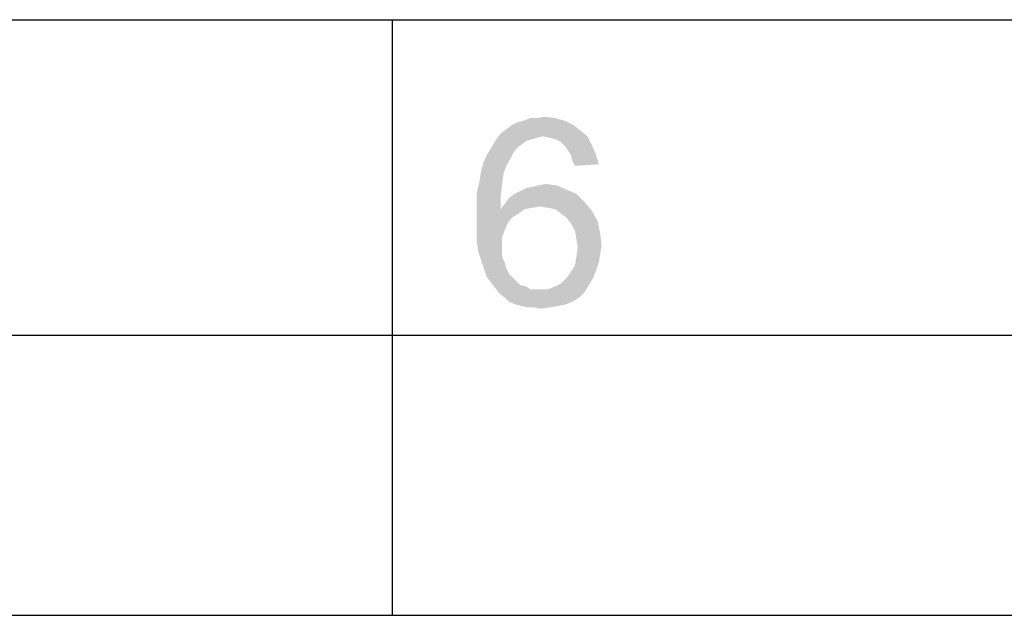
# Model space of a CAD drawing. Header units: millimetres. Extents: x 0 to 594, y 1 to 420.
# Tile 118 of 214: x 403 to 419, y 1 to 10. Entities that reach past the tile are written whole.
import ezdxf

# ---------------------------------------------------------------- set-up
doc = ezdxf.new("R2010")
doc.units = ezdxf.units.MM
doc.header["$LTSCALE"] = 32.67
doc.layers.add('61765N-2-A-2_DXF_FORMAT', color=7, linetype='CONTINUOUS')

msp = doc.modelspace()

# ---------------------------------------------------------------- linework, layer by layer
at = {"layer": '61765N-2-A-2_DXF_FORMAT', "color": 7, "linetype": 'Continuous'}
msp.add_line((25, 10), (584, 10), dxfattribs=at)
at = {"layer": '61765N-2-A-2_DXF_FORMAT', "color": 2, "linetype": 'Continuous'}
for p, q in [((409, 10), (409, 0.5605)), ((20, 5), (589, 5)), ((0, 0.5605), (594, 0.5605))]:
    msp.add_line(p, q, dxfattribs=at)
for points in [[(411.298, 8.4403), (411.5869, 8.4403), (411.0758, 8.3959)], [(411.298, 8.4403), (411.0758, 8.3959), (411.1869, 8.4403)], [(411.0758, 8.3959), (411.5869, 8.4403), (411.7425, 8.3959)], [(411.298, 8.4403), (411.4092, 8.4626), (411.5869, 8.4403)], [(411.8758, 8.3292), (410.8092, 8.2626), (410.898, 8.3292)], [(410.8092, 8.2626), (411.8758, 8.3292), (411.9869, 8.2403)], [(410.898, 8.3292), (410.9869, 8.3737), (411.7425, 8.3959)], [(410.898, 8.3292), (411.7425, 8.3959), (411.8758, 8.3292)], [(411.7425, 8.3959), (410.9869, 8.3737), (411.0758, 8.3959)], [(411.3869, 8.1515), (410.6536, 8.107), (410.7203, 8.1959)], [(411.3869, 8.1515), (411.298, 8.1292), (410.6536, 8.107)], [(410.6536, 8.107), (411.298, 8.1292), (411.2314, 8.107)], [(411.9869, 8.2403), (410.7203, 8.1959), (410.8092, 8.2626)], [(411.3869, 8.1515), (410.7203, 8.1959), (411.9869, 8.2403)], [(411.3869, 8.1515), (411.9869, 8.2403), (412.098, 8.1515)], [(412.098, 8.1515), (411.498, 8.1292), (411.3869, 8.1515)], [(411.5869, 8.107), (411.498, 8.1292), (412.098, 8.1515)], [(411.6758, 8.0626), (411.5869, 8.107), (412.098, 8.1515)], [(411.6758, 8.0626), (412.098, 8.1515), (412.1647, 8.0181)], [(410.9869, 7.9737), (410.5203, 7.8848), (410.5869, 7.9959)], [(410.5203, 7.8848), (410.9869, 7.9737), (410.9203, 7.8848)], [(411.2314, 8.107), (411.1425, 8.0848), (410.5869, 7.9959)], [(411.2314, 8.107), (410.5869, 7.9959), (410.6536, 8.107)], [(411.1425, 8.0848), (411.0758, 8.0403), (410.5869, 7.9959)], [(410.5869, 7.9959), (411.0758, 8.0403), (410.9869, 7.9737)], [(412.1647, 8.0181), (411.7425, 7.9959), (411.6758, 8.0626)], [(411.7869, 7.9292), (411.7425, 7.9959), (412.1647, 8.0181)], [(411.8314, 7.8626), (411.7869, 7.9292), (412.1647, 8.0181)], [(411.8314, 7.8626), (412.1647, 8.0181), (412.2314, 7.8626)], [(410.9203, 7.8848), (410.8758, 7.7959), (410.4536, 7.7515)], [(410.9203, 7.8848), (410.4536, 7.7515), (410.5203, 7.8848)], [(412.2314, 7.8626), (411.8536, 7.7737), (411.8314, 7.8626)], [(411.8536, 7.7737), (412.2314, 7.8626), (412.2758, 7.707)], [(410.8092, 7.6848), (410.4092, 7.5959), (410.4536, 7.7515)], [(410.4092, 7.5959), (410.8092, 7.6848), (410.7647, 7.5515)], [(410.4536, 7.7515), (410.8758, 7.7959), (410.8092, 7.6848)], [(412.2758, 7.707), (411.898, 7.6848), (411.8536, 7.7737)], [(410.7647, 7.5515), (410.3869, 7.4403), (410.4092, 7.5959)], [(410.3869, 7.4403), (410.7647, 7.5515), (410.7425, 7.3737)], [(410.7425, 7.3737), (410.3425, 7.2626), (410.3869, 7.4403)], [(410.3425, 7.2626), (410.7425, 7.3737), (410.7203, 7.1959)], [(411.1203, 7.3292), (411.2314, 7.3515), (411.6092, 7.3737)], [(411.1203, 7.3292), (411.6092, 7.3737), (411.7647, 7.307)], [(411.6092, 7.3737), (411.2314, 7.3515), (411.3203, 7.3737)], [(411.3203, 7.3737), (411.4314, 7.3959), (411.6092, 7.3737)], [(410.7203, 7.1959), (410.3425, 7.0626), (410.3425, 7.2626)], [(410.3425, 7.0626), (410.7203, 7.1959), (410.7203, 6.9959)], [(411.9203, 7.2403), (410.8536, 7.1737), (410.9425, 7.2403)], [(410.8536, 7.1737), (411.9203, 7.2403), (412.0536, 7.107)], [(410.9425, 7.2403), (411.0314, 7.2848), (411.7647, 7.307)], [(410.9425, 7.2403), (411.7647, 7.307), (411.9203, 7.2403)], [(411.7647, 7.307), (411.0314, 7.2848), (411.1203, 7.3292)], [(410.7203, 6.9959), (410.3425, 6.8626), (410.3425, 7.0626)], [(411.3425, 7.0403), (410.7203, 6.9959), (410.7869, 7.0848)], [(411.3425, 7.0403), (411.2092, 7.0181), (410.7203, 6.9959)], [(412.0536, 7.107), (410.7869, 7.0848), (410.8536, 7.1737)], [(411.3425, 7.0403), (410.7869, 7.0848), (412.0536, 7.107)], [(411.4758, 7.0181), (411.3425, 7.0403), (412.0536, 7.107)], [(411.5869, 6.9959), (411.4758, 7.0181), (412.0536, 7.107)], [(411.5869, 6.9959), (412.0536, 7.107), (412.1647, 6.9737)], [(411.098, 6.9959), (411.0092, 6.9292), (410.3425, 6.8626)], [(410.7203, 6.9959), (411.098, 6.9959), (410.3425, 6.8626)], [(410.3425, 6.8626), (411.0092, 6.9292), (410.898, 6.8626)], [(410.7203, 6.9959), (411.2092, 7.0181), (411.098, 6.9959)], [(412.1647, 6.9737), (411.6758, 6.9292), (411.5869, 6.9959)], [(411.7647, 6.8626), (411.6758, 6.9292), (412.1647, 6.9737)], [(411.7647, 6.8626), (412.1647, 6.9737), (412.2536, 6.8181)], [(410.898, 6.8626), (410.8314, 6.7737), (410.3425, 6.6626)], [(410.898, 6.8626), (410.3425, 6.6626), (410.3425, 6.8626)], [(410.3425, 6.6626), (410.8314, 6.7737), (410.7869, 6.6626)], [(412.2536, 6.8181), (411.8314, 6.7737), (411.7647, 6.8626)], [(411.898, 6.6626), (411.8314, 6.7737), (412.2536, 6.8181)], [(411.898, 6.6626), (412.2536, 6.8181), (412.298, 6.6181)], [(410.7869, 6.6626), (410.7425, 6.5515), (410.3425, 6.4848)], [(410.7869, 6.6626), (410.3425, 6.4848), (410.3425, 6.6626)], [(412.298, 6.6181), (411.9203, 6.5292), (411.898, 6.6626)], [(411.9203, 6.5292), (412.298, 6.6181), (412.3203, 6.4181)], [(410.3425, 6.4848), (410.7425, 6.5515), (410.7425, 6.4181)], [(410.7425, 6.4181), (410.3647, 6.3292), (410.3425, 6.4848)], [(410.3647, 6.3292), (410.7425, 6.4181), (410.7425, 6.3292)], [(412.3203, 6.4181), (411.9425, 6.3959), (411.9203, 6.5292)], [(411.9425, 6.3959), (412.3203, 6.4181), (412.298, 6.2848)], [(410.7425, 6.3292), (410.4092, 6.1959), (410.3647, 6.3292)], [(410.7425, 6.3292), (410.7425, 6.2403), (410.4092, 6.1959)], [(412.298, 6.2848), (411.9203, 6.2403), (411.9425, 6.3959)], [(411.9203, 6.2403), (412.298, 6.2848), (412.2758, 6.1515)], [(410.4092, 6.1959), (410.7425, 6.2403), (410.7869, 6.1515)], [(410.7869, 6.1515), (410.4536, 6.0626), (410.4092, 6.1959)], [(410.4536, 6.0626), (410.7869, 6.1515), (410.8092, 6.0626)], [(412.2314, 6.0181), (411.8314, 5.9959), (411.898, 6.107)], [(412.2758, 6.1515), (411.898, 6.107), (411.9203, 6.2403)], [(411.898, 6.107), (412.2758, 6.1515), (412.2314, 6.0181)], [(410.8092, 6.0626), (410.498, 5.9292), (410.4536, 6.0626)], [(410.8092, 6.0626), (410.8536, 5.9737), (410.498, 5.9292)], [(410.498, 5.9292), (410.8536, 5.9737), (410.9203, 5.907)], [(410.9203, 5.907), (410.5647, 5.8403), (410.498, 5.9292)], [(411.7647, 5.907), (411.8314, 5.9959), (412.2314, 6.0181)], [(411.7647, 5.907), (412.2314, 6.0181), (412.1869, 5.907)], [(410.9203, 5.907), (410.9647, 5.8626), (410.5647, 5.8403)], [(410.5647, 5.8403), (410.9647, 5.8626), (411.0314, 5.7959)], [(411.0314, 5.7959), (410.6314, 5.7515), (410.5647, 5.8403)], [(411.0314, 5.7959), (411.1203, 5.7737), (410.6314, 5.7515)], [(410.6314, 5.7515), (411.1203, 5.7737), (411.1869, 5.7292)], [(411.4758, 5.7292), (411.5869, 5.7737), (412.1203, 5.7959)], [(411.4758, 5.7292), (412.1203, 5.7959), (412.0536, 5.6848)], [(412.1203, 5.7959), (411.5869, 5.7737), (411.6758, 5.8181)], [(412.1869, 5.907), (411.6758, 5.8181), (411.7647, 5.907)], [(411.6758, 5.8181), (412.1869, 5.907), (412.1203, 5.7959)], [(411.1869, 5.7292), (410.698, 5.6626), (410.6314, 5.7515)], [(411.4758, 5.7292), (412.0536, 5.6848), (410.698, 5.6626)], [(411.3425, 5.7292), (411.4758, 5.7292), (410.698, 5.6626)], [(411.2758, 5.7292), (411.3425, 5.7292), (410.698, 5.6626)], [(411.1869, 5.7292), (411.2758, 5.7292), (410.698, 5.6626)], [(410.7869, 5.5959), (410.698, 5.6626), (412.0536, 5.6848)], [(410.7869, 5.5959), (412.0536, 5.6848), (411.9647, 5.5959)], [(411.9647, 5.5959), (410.8536, 5.5292), (410.7869, 5.5959)], [(410.8536, 5.5292), (411.9647, 5.5959), (411.8536, 5.5292)], [(411.8536, 5.5292), (410.9647, 5.4848), (410.8536, 5.5292)], [(410.9647, 5.4848), (411.8536, 5.5292), (411.7425, 5.4848)], [(411.7425, 5.4848), (411.0536, 5.4626), (410.9647, 5.4848)], [(411.0536, 5.4626), (411.7425, 5.4848), (411.6314, 5.4626)], [(411.6314, 5.4626), (411.1425, 5.4403), (411.0536, 5.4626)], [(411.2536, 5.4403), (411.1425, 5.4403), (411.6314, 5.4626)], [(411.2536, 5.4403), (411.6314, 5.4626), (411.498, 5.4403)], [(411.498, 5.4403), (411.3647, 5.4181), (411.2536, 5.4403)]]:
    msp.add_solid(points, dxfattribs=at)

doc.saveas('drawing.dxf')
